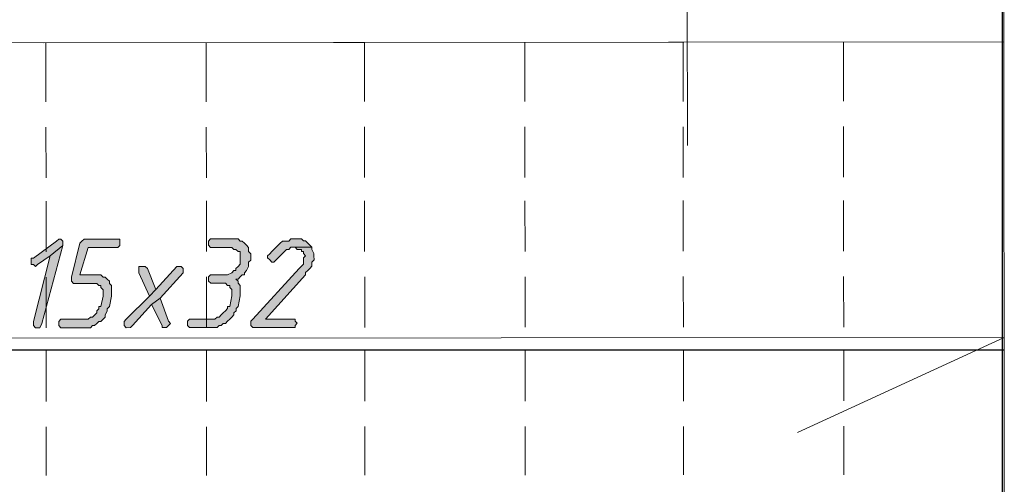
# Model space of a CAD drawing. Header units: inches. Extents: x -5850 to 5646, y 8947 to 13007.
# Tile 38 of 256: x -3155 to -2958, y 9406 to 9499. Entities that reach past the tile are written whole.
import ezdxf

# ---------------------------------------------------------------- set-up
doc = ezdxf.new("R2010")
doc.units = ezdxf.units.IN
doc.header["$MEASUREMENT"] = 0
doc.layers.add('at_Entity', color=7, linetype='Continuous')
doc.layers.add('at_Solid', color=7, linetype='Continuous')

msp = doc.modelspace()

# ---------------------------------------------------------------- hatches: boundary and pattern name
at = {"layer": 'at_Solid', "lineweight": 20}
for points in [[(-3147.57, 9455.25), (-3147.99, 9454.82), (-3152.63, 9451.44), (-3153.06, 9451.44), (-3153.05, 9450.17), (-3152.63, 9450.17), (-3152.21, 9449.75), (-3151.78, 9450.17), (-3149.25, 9451.87), (-3146.72, 9453.98), (-3146.72, 9454.82), (-3147.14, 9455.25)], [(-3146.72, 9453.98), (-3149.25, 9451.87), (-3152.62, 9438.76), (-3152.62, 9438.35), (-3152.62, 9437.92), (-3152.2, 9437.5), (-3151.35, 9437.5), (-3150.93, 9438.35)], [(-3136.16, 9455.26), (-3142.5, 9455.25), (-3142.92, 9454.83), (-3143.34, 9454.4), (-3145.03, 9447.64), (-3145.03, 9447.22), (-3145.03, 9446.8), (-3144.6, 9446.38), (-3139.96, 9446.38), (-3139.53, 9445.96), (-3139.11, 9445.96), (-3139.11, 9445.54), (-3138.69, 9445.12), (-3138.68, 9443.85), (-3139.11, 9441.74), (-3139.53, 9441.74), (-3139.53, 9441.31), (-3139.95, 9440.89), (-3139.95, 9440.47), (-3140.37, 9440.05), (-3140.79, 9439.62), (-3141.22, 9439.62), (-3141.64, 9439.2), (-3147.13, 9439.19), (-3147.55, 9438.77), (-3147.55, 9437.93), (-3147.13, 9437.5), (-3141.22, 9437.51), (-3140.79, 9437.93), (-3140.37, 9437.93), (-3139.95, 9438.36), (-3139.53, 9438.78), (-3139.1, 9438.78), (-3138.68, 9439.2), (-3138.26, 9439.62), (-3138.26, 9440.05), (-3137.84, 9440.89), (-3137.84, 9441.31), (-3137.42, 9441.74), (-3136.99, 9443.85), (-3137, 9444.69), (-3137, 9445.96), (-3137.42, 9446.38), (-3137.42, 9446.81), (-3137.85, 9447.23), (-3138.26, 9447.65), (-3138.69, 9447.65), (-3139.11, 9448.07), (-3143.33, 9448.07), (-3141.65, 9453.56), (-3135.74, 9453.57), (-3135.31, 9453.99), (-3135.32, 9455.26)], [(-3112.93, 9455.28), (-3117.15, 9455.27), (-3117.58, 9454.85), (-3117.58, 9454), (-3117.15, 9453.58), (-3112.93, 9453.59), (-3112.51, 9453.16), (-3112.08, 9453.16), (-3111.66, 9452.74), (-3111.23, 9452.74), (-3111.23, 9451.48), (-3111.23, 9450.21), (-3111.65, 9449.79), (-3112.08, 9449.36), (-3112.08, 9448.94), (-3112.5, 9448.94), (-3112.93, 9448.52), (-3113.77, 9448.09), (-3117.15, 9448.09), (-3117.57, 9447.67), (-3117.57, 9446.83), (-3117.14, 9446.4), (-3114.19, 9446.4), (-3113.77, 9445.98), (-3113.34, 9445.98), (-3113.34, 9445.56), (-3112.92, 9445.14), (-3112.92, 9443.87), (-3113.34, 9441.76), (-3113.76, 9441.76), (-3113.76, 9441.34), (-3114.18, 9440.91), (-3114.61, 9440.49), (-3115.03, 9440.07), (-3115.45, 9439.64), (-3115.87, 9439.64), (-3116.29, 9439.22), (-3121.36, 9439.22), (-3121.78, 9438.79), (-3121.78, 9437.95), (-3121.36, 9437.53), (-3115.87, 9437.53), (-3115.45, 9437.95), (-3115.02, 9437.96), (-3114.61, 9438.38), (-3114.18, 9438.38), (-3113.76, 9438.8), (-3113.34, 9439.22), (-3112.92, 9439.65), (-3112.49, 9440.07), (-3112.49, 9440.49), (-3112.07, 9440.91), (-3112.07, 9441.34), (-3111.65, 9441.76), (-3111.23, 9443.87), (-3111.23, 9444.72), (-3111.23, 9445.98), (-3111.65, 9446.41), (-3111.65, 9446.83), (-3112.08, 9447.25), (-3111.65, 9447.25), (-3111.23, 9447.67), (-3110.81, 9448.1), (-3110.39, 9448.1), (-3110.39, 9448.52), (-3109.96, 9448.94), (-3109.55, 9449.79), (-3109.55, 9450.64), (-3109.12, 9451.05), (-3109.13, 9452.32), (-3109.55, 9452.74), (-3109.55, 9453.59), (-3109.97, 9454.01), (-3110.39, 9454.43), (-3110.82, 9454.86), (-3111.24, 9454.86), (-3111.66, 9455.28), (-3112.08, 9455.28)], [(-3096.88, 9453.6), (-3100.68, 9453.6), (-3100.25, 9453.6), (-3099.83, 9453.18), (-3098.99, 9453.18), (-3098.99, 9452.75), (-3098.56, 9452.75), (-3098.56, 9452.33), (-3098.14, 9451.91), (-3098.56, 9451.49), (-3098.56, 9450.22), (-3098.99, 9449.8), (-3099.41, 9449.37), (-3108.69, 9439.23), (-3109.11, 9438.8), (-3109.11, 9437.96), (-3108.69, 9437.54), (-3100.24, 9437.54), (-3100.24, 9437.97), (-3099.82, 9438.39), (-3100.24, 9438.81), (-3100.24, 9439.23), (-3106.16, 9439.23), (-3098.14, 9448.11), (-3098.14, 9448.53), (-3097.72, 9448.95), (-3097.3, 9449.37), (-3096.87, 9449.8), (-3096.87, 9450.65), (-3096.45, 9451.07), (-3096.46, 9451.91), (-3096.46, 9452.33), (-3096.87, 9453.18)], [(-3100.26, 9455.29), (-3101.1, 9455.29), (-3101.52, 9454.86), (-3102.79, 9454.86), (-3103.21, 9454.44), (-3103.63, 9454.01), (-3104.06, 9453.6), (-3104.48, 9453.17), (-3104.9, 9452.75), (-3105.32, 9452.32), (-3105.75, 9451.9), (-3105.75, 9451.48), (-3105.32, 9451.06), (-3104.9, 9450.64), (-3104.48, 9450.64), (-3104.06, 9451.06), (-3103.63, 9451.48), (-3103.21, 9451.91), (-3102.79, 9452.33), (-3102.37, 9452.75), (-3101.94, 9453.17), (-3101.52, 9453.17), (-3101.1, 9453.6), (-3096.88, 9453.6), (-3097.3, 9454.02), (-3097.72, 9454.44), (-3098.14, 9454.87), (-3098.57, 9454.87), (-3098.99, 9455.29), (-3099.41, 9455.29)], [(-3123.48, 9449.78), (-3123.91, 9449.77), (-3128.12, 9445.13), (-3129.39, 9443.85), (-3134.03, 9439.2), (-3134.46, 9438.78), (-3134.46, 9437.94), (-3134.03, 9437.51), (-3133.19, 9437.52), (-3132.77, 9437.94), (-3128.97, 9442.17), (-3127.28, 9443.44), (-3122.64, 9448.51), (-3122.64, 9449.35), (-3123.06, 9449.78)], [(-3130.66, 9449.77), (-3131.51, 9449.77), (-3131.51, 9448.5), (-3129.39, 9443.85), (-3128.12, 9445.13), (-3129.82, 9449.35), (-3130.24, 9449.77)], [(-3127.28, 9443.44), (-3128.97, 9442.17), (-3126.85, 9437.94), (-3126.85, 9437.52), (-3126.01, 9437.52), (-3125.59, 9437.95), (-3125.16, 9438.37), (-3125.59, 9438.79)]]:
    msp.add_hatch(color=7, dxfattribs=at).paths.add_polyline_path(points)

# ---------------------------------------------------------------- linework, layer by layer
msp.add_lwpolyline([(-2958.31, 9433.03), (-3301.72, 9433.03), (-3302.07, 9819.22), (-2958.67, 9835.57), (-2958.67, 9228.53)])
at = {"layer": 'at_Entity', "color": 7, "lineweight": 20}
for p, q in [((-2958.26, 9381.49), (-2958.74, 9914.98)), ((-3021.71, 9473.95), (-3022, 9802.57)), ((-2958.37, 9494.7), (-2958.39, 9518.77)), ((-2958.37, 9494.7), (-3246.02, 9494.44)), ((-2958.37, 9494.7), (-3150.56, 9494.52)), ((-3150.12, 9482.7), (-3150.13, 9494.52)), ((-3118.02, 9482.73), (-3118.04, 9494.55)), ((-3086.35, 9482.75), (-3086.36, 9494.58)), ((-3054.24, 9482.78), (-3054.25, 9494.61)), ((-3022.56, 9482.81), (-3022.57, 9494.64)), ((-2990.46, 9482.84), (-2990.47, 9494.67)), ((-2958.36, 9482.87), (-2958.37, 9494.7)), ((-3150.11, 9467.49), (-3150.12, 9477.63)), ((-3118.01, 9467.52), (-3118.02, 9477.66)), ((-3086.33, 9467.55), (-3086.34, 9477.68)), ((-3054.23, 9467.58), (-3054.24, 9477.71)), ((-3022.55, 9467.6), (-3022.56, 9477.74)), ((-2990.45, 9467.63), (-2990.45, 9477.77)), ((-2958.34, 9467.66), (-2958.35, 9477.8)), ((-3150.1, 9452.71), (-3150.1, 9462.84)), ((-3118, 9452.74), (-3118.01, 9462.87)), ((-3086.32, 9452.76), (-3086.33, 9462.9)), ((-3054.21, 9452.79), (-3054.22, 9462.93)), ((-3022.54, 9452.82), (-3022.54, 9462.96)), ((-2990.43, 9452.85), (-2990.44, 9462.99)), ((-2958.33, 9452.88), (-2958.34, 9463.02)), ((-3147.99, 9454.82), (-3152.63, 9451.44)), ((-3150.93, 9438.35), (-3146.72, 9453.98)), ((-3146.72, 9453.98), (-3149.25, 9451.87)), ((-3149.25, 9451.87), (-3146.72, 9453.98)), ((-3147.57, 9455.25), (-3147.99, 9454.82)), ((-3147.57, 9455.25), (-3147.57, 9455.25)), ((-3147.14, 9455.25), (-3147.57, 9455.25)), ((-3146.72, 9454.82), (-3147.14, 9455.25)), ((-3146.72, 9453.98), (-3146.72, 9454.82)), ((-3143.34, 9454.4), (-3145.03, 9447.64)), ((-3142.92, 9454.83), (-3143.34, 9454.4)), ((-3143.33, 9448.07), (-3141.65, 9453.56)), ((-3142.5, 9455.25), (-3142.92, 9454.83)), ((-3136.16, 9455.26), (-3142.5, 9455.25)), ((-3141.65, 9453.56), (-3135.74, 9453.57)), ((-3135.32, 9455.26), (-3136.16, 9455.26)), ((-3135.74, 9453.57), (-3135.31, 9453.99)), ((-3135.31, 9453.99), (-3135.32, 9455.26)), ((-3117.15, 9455.27), (-3117.58, 9454.85)), ((-3117.58, 9454.85), (-3117.58, 9454)), ((-3117.58, 9454), (-3117.15, 9453.58)), ((-3112.93, 9455.28), (-3117.15, 9455.27)), ((-3117.15, 9453.58), (-3112.93, 9453.59)), ((-3112.08, 9455.28), (-3112.93, 9455.28)), ((-3112.93, 9453.59), (-3112.51, 9453.16)), ((-3111.66, 9455.28), (-3112.08, 9455.28)), ((-3111.24, 9454.86), (-3111.66, 9455.28)), ((-3110.82, 9454.86), (-3111.24, 9454.86)), ((-3110.39, 9454.43), (-3110.82, 9454.86)), ((-3109.97, 9454.01), (-3110.39, 9454.43)), ((-3109.55, 9453.59), (-3109.97, 9454.01)), ((-3109.55, 9452.74), (-3109.55, 9453.59)), ((-3109.55, 9453.59), (-3109.55, 9453.59)), ((-3104.06, 9453.6), (-3104.48, 9453.17)), ((-3103.63, 9454.01), (-3104.06, 9453.6)), ((-3103.21, 9454.44), (-3103.63, 9454.01)), ((-3102.79, 9454.86), (-3103.21, 9454.44)), ((-3103.21, 9454.44), (-3103.21, 9454.44)), ((-3101.52, 9454.86), (-3102.79, 9454.86)), ((-3101.1, 9455.29), (-3101.52, 9454.86)), ((-3101.52, 9453.17), (-3101.1, 9453.6)), ((-3100.26, 9455.29), (-3101.1, 9455.29)), ((-3101.1, 9453.6), (-3096.88, 9453.6)), ((-3096.88, 9453.6), (-3100.68, 9453.6)), ((-3100.68, 9453.6), (-3100.25, 9453.6)), ((-3099.41, 9455.29), (-3100.26, 9455.29)), ((-3100.25, 9453.6), (-3099.83, 9453.18)), ((-3098.99, 9455.29), (-3099.41, 9455.29)), ((-3098.57, 9454.87), (-3098.99, 9455.29)), ((-3098.14, 9454.87), (-3098.57, 9454.87)), ((-3097.72, 9454.44), (-3098.14, 9454.87)), ((-3097.3, 9454.02), (-3097.72, 9454.44)), ((-3096.88, 9453.6), (-3097.3, 9454.02)), ((-3096.87, 9453.18), (-3096.88, 9453.6)), ((-3149.25, 9451.87), (-3152.62, 9438.76)), ((-3151.78, 9450.17), (-3149.25, 9451.87)), ((-3112.51, 9453.16), (-3112.08, 9453.16)), ((-3112.08, 9453.16), (-3111.66, 9452.74)), ((-3111.66, 9452.74), (-3111.23, 9452.74)), ((-3111.23, 9452.74), (-3111.23, 9451.48)), ((-3109.13, 9452.32), (-3109.55, 9452.74)), ((-3109.12, 9451.05), (-3109.13, 9452.32)), ((-3105.32, 9452.32), (-3105.75, 9451.9)), ((-3105.75, 9451.9), (-3105.75, 9451.48)), ((-3104.9, 9452.75), (-3105.32, 9452.32)), ((-3105.32, 9452.32), (-3105.32, 9452.32)), ((-3104.48, 9453.17), (-3104.9, 9452.75)), ((-3103.63, 9451.48), (-3103.21, 9451.91)), ((-3103.21, 9451.91), (-3102.79, 9452.33)), ((-3102.79, 9452.33), (-3102.37, 9452.75)), ((-3102.79, 9452.33), (-3102.79, 9452.33)), ((-3102.37, 9452.75), (-3101.94, 9453.17)), ((-3101.94, 9453.17), (-3101.52, 9453.17)), ((-3099.83, 9453.18), (-3098.99, 9453.18)), ((-3098.99, 9453.18), (-3098.99, 9452.75)), ((-3098.99, 9452.75), (-3098.56, 9452.75)), ((-3098.56, 9452.75), (-3098.56, 9452.33)), ((-3098.56, 9452.33), (-3098.14, 9451.91)), ((-3098.14, 9451.91), (-3098.56, 9451.49)), ((-3096.46, 9452.33), (-3096.87, 9453.18)), ((-3096.46, 9451.91), (-3096.46, 9452.33)), ((-3096.45, 9451.07), (-3096.46, 9451.91)), ((-3152.63, 9451.44), (-3153.06, 9451.44)), ((-3153.06, 9451.44), (-3153.05, 9450.17)), ((-3153.05, 9450.17), (-3152.63, 9450.17)), ((-3152.63, 9450.17), (-3152.21, 9449.75)), ((-3152.21, 9449.75), (-3151.78, 9450.17)), ((-3152.21, 9449.75), (-3152.21, 9449.75)), ((-3130.66, 9449.77), (-3131.51, 9449.77)), ((-3131.51, 9449.77), (-3131.51, 9448.5)), ((-3130.24, 9449.77), (-3130.66, 9449.77)), ((-3129.82, 9449.35), (-3130.24, 9449.77)), ((-3123.91, 9449.77), (-3128.12, 9445.13)), ((-3123.48, 9449.78), (-3123.91, 9449.77)), ((-3123.06, 9449.78), (-3123.48, 9449.78)), ((-3122.64, 9449.35), (-3123.06, 9449.78)), ((-3111.65, 9449.79), (-3112.08, 9449.36)), ((-3111.23, 9450.21), (-3111.65, 9449.79)), ((-3111.23, 9451.48), (-3111.23, 9450.21)), ((-3109.96, 9448.94), (-3109.55, 9449.79)), ((-3109.55, 9450.64), (-3109.12, 9451.05)), ((-3109.55, 9449.79), (-3109.55, 9450.64)), ((-3105.75, 9451.48), (-3105.32, 9451.06)), ((-3105.32, 9451.06), (-3105.32, 9451.06)), ((-3105.32, 9451.06), (-3104.9, 9450.64)), ((-3104.9, 9450.64), (-3104.48, 9450.64)), ((-3104.48, 9450.64), (-3104.06, 9451.06)), ((-3104.06, 9451.06), (-3103.63, 9451.48)), ((-3098.99, 9449.8), (-3099.41, 9449.37)), ((-3098.56, 9450.22), (-3098.99, 9449.8)), ((-3098.56, 9451.49), (-3098.56, 9450.22)), ((-3097.3, 9449.37), (-3096.87, 9449.8)), ((-3096.87, 9450.65), (-3096.45, 9451.07)), ((-3096.87, 9449.8), (-3096.87, 9450.65)), ((-3150.08, 9437.5), (-3150.09, 9447.64)), ((-3145.03, 9447.64), (-3145.03, 9447.22)), ((-3139.11, 9448.07), (-3143.33, 9448.07)), ((-3138.69, 9447.65), (-3139.11, 9448.07)), ((-3138.26, 9447.65), (-3138.69, 9447.65)), ((-3137.85, 9447.23), (-3138.26, 9447.65)), ((-3131.51, 9448.5), (-3129.39, 9443.85)), ((-3128.12, 9445.13), (-3129.82, 9449.35)), ((-3127.28, 9443.44), (-3122.64, 9448.51)), ((-3122.64, 9448.51), (-3122.64, 9449.35)), ((-3117.98, 9437.53), (-3117.99, 9447.67)), ((-3117.15, 9448.09), (-3117.57, 9447.67)), ((-3117.57, 9447.67), (-3117.57, 9446.83)), ((-3113.77, 9448.09), (-3117.15, 9448.09)), ((-3112.93, 9448.52), (-3113.77, 9448.09)), ((-3112.5, 9448.94), (-3112.93, 9448.52)), ((-3112.08, 9448.94), (-3112.5, 9448.94)), ((-3112.08, 9449.36), (-3112.08, 9448.94)), ((-3111.65, 9447.25), (-3111.23, 9447.67)), ((-3111.23, 9447.67), (-3110.81, 9448.1)), ((-3110.81, 9448.1), (-3110.39, 9448.1)), ((-3110.39, 9448.52), (-3109.96, 9448.94)), ((-3110.39, 9448.1), (-3110.39, 9448.52)), ((-3099.41, 9449.37), (-3108.69, 9439.23)), ((-3106.16, 9439.23), (-3098.14, 9448.11)), ((-3098.14, 9448.53), (-3097.72, 9448.95)), ((-3098.14, 9448.11), (-3098.14, 9448.53)), ((-3097.72, 9448.95), (-3097.3, 9449.37)), ((-3086.3, 9437.56), (-3086.31, 9447.7)), ((-3054.2, 9437.59), (-3054.21, 9447.72)), ((-3022.52, 9437.61), (-3022.53, 9447.75)), ((-2990.42, 9437.64), (-2990.43, 9447.78)), ((-2958.31, 9437.67), (-2958.32, 9447.81)), ((-3145.03, 9447.22), (-3145.03, 9446.8)), ((-3145.03, 9446.8), (-3144.6, 9446.38)), ((-3144.6, 9446.38), (-3139.96, 9446.38)), ((-3139.96, 9446.38), (-3139.53, 9445.96)), ((-3139.53, 9445.96), (-3139.11, 9445.96)), ((-3139.11, 9445.96), (-3139.11, 9445.54)), ((-3137.42, 9446.81), (-3137.85, 9447.23)), ((-3137.85, 9447.23), (-3137.85, 9447.23)), ((-3137.42, 9446.38), (-3137.42, 9446.81)), ((-3137, 9445.96), (-3137.42, 9446.38)), ((-3137, 9444.69), (-3137, 9445.96)), ((-3117.57, 9446.83), (-3117.14, 9446.4)), ((-3117.14, 9446.4), (-3114.19, 9446.4)), ((-3114.19, 9446.4), (-3113.77, 9445.98)), ((-3113.77, 9445.98), (-3113.34, 9445.98)), ((-3113.34, 9445.98), (-3113.34, 9445.56)), ((-3111.65, 9446.83), (-3112.08, 9447.25)), ((-3112.08, 9447.25), (-3111.65, 9447.25)), ((-3111.65, 9446.41), (-3111.65, 9446.83)), ((-3111.23, 9445.98), (-3111.65, 9446.41)), ((-3111.23, 9444.72), (-3111.23, 9445.98)), ((-3139.11, 9445.54), (-3138.69, 9445.12)), ((-3138.68, 9443.85), (-3139.11, 9441.74)), ((-3138.69, 9445.12), (-3138.68, 9443.85)), ((-3137.42, 9441.74), (-3136.99, 9443.85)), ((-3136.99, 9443.85), (-3137, 9444.69)), ((-3129.39, 9443.85), (-3134.03, 9439.2)), ((-3128.12, 9445.13), (-3129.39, 9443.85)), ((-3129.39, 9443.85), (-3128.12, 9445.13)), ((-3113.34, 9445.56), (-3112.92, 9445.14)), ((-3112.92, 9443.87), (-3113.34, 9441.76)), ((-3112.92, 9445.14), (-3112.92, 9443.87)), ((-3111.65, 9441.76), (-3111.23, 9443.87)), ((-3111.23, 9443.87), (-3111.23, 9444.72)), ((-3139.11, 9441.74), (-3139.53, 9441.74)), ((-3139.53, 9441.74), (-3139.53, 9441.31)), ((-3137.84, 9441.31), (-3137.42, 9441.74)), ((-3132.77, 9437.94), (-3128.97, 9442.17)), ((-3127.28, 9443.44), (-3128.97, 9442.17)), ((-3128.97, 9442.17), (-3127.28, 9443.44)), ((-3128.97, 9442.17), (-3126.85, 9437.94)), ((-3125.59, 9438.79), (-3127.28, 9443.44)), ((-3113.34, 9441.76), (-3113.76, 9441.76)), ((-3113.76, 9441.76), (-3113.76, 9441.34)), ((-3112.07, 9441.34), (-3111.65, 9441.76)), ((-3140.37, 9440.05), (-3140.79, 9439.62)), ((-3139.95, 9440.47), (-3140.37, 9440.05)), ((-3139.53, 9441.31), (-3139.95, 9440.89)), ((-3139.95, 9440.89), (-3139.95, 9440.47)), ((-3138.26, 9440.05), (-3137.84, 9440.89)), ((-3138.26, 9439.62), (-3138.26, 9440.05)), ((-3137.84, 9440.89), (-3137.84, 9441.31)), ((-3115.03, 9440.07), (-3115.45, 9439.64)), ((-3114.61, 9440.49), (-3115.03, 9440.07)), ((-3115.03, 9440.07), (-3115.03, 9440.07)), ((-3114.18, 9440.91), (-3114.61, 9440.49)), ((-3113.76, 9441.34), (-3114.18, 9440.91)), ((-3112.92, 9439.65), (-3112.49, 9440.07)), ((-3112.49, 9440.49), (-3112.07, 9440.91)), ((-3112.49, 9440.07), (-3112.49, 9440.49)), ((-3112.07, 9440.91), (-3112.07, 9441.34)), ((-3152.62, 9438.76), (-3152.62, 9438.35)), ((-3152.62, 9438.35), (-3152.62, 9437.92)), ((-3152.62, 9437.92), (-3152.2, 9437.5)), ((-3151.35, 9437.5), (-3150.93, 9438.35)), ((-3147.13, 9439.19), (-3147.55, 9438.77)), ((-3147.55, 9438.77), (-3147.55, 9437.93)), ((-3147.55, 9437.93), (-3147.13, 9437.5)), ((-3141.64, 9439.2), (-3147.13, 9439.19)), ((-3141.22, 9439.62), (-3141.64, 9439.2)), ((-3140.79, 9439.62), (-3141.22, 9439.62)), ((-3141.22, 9437.51), (-3140.79, 9437.93)), ((-3140.79, 9437.93), (-3140.37, 9437.93)), ((-3140.37, 9437.93), (-3139.95, 9438.36)), ((-3139.95, 9438.36), (-3139.53, 9438.78)), ((-3139.53, 9438.78), (-3139.1, 9438.78)), ((-3139.1, 9438.78), (-3138.68, 9439.2)), ((-3138.68, 9439.2), (-3138.26, 9439.62)), ((-3134.03, 9439.2), (-3134.46, 9438.78)), ((-3134.46, 9438.78), (-3134.46, 9437.94)), ((-3134.46, 9437.94), (-3134.03, 9437.51)), ((-3133.19, 9437.52), (-3132.77, 9437.94)), ((-3126.85, 9437.94), (-3126.85, 9437.52)), ((-3126.01, 9437.52), (-3125.59, 9437.95)), ((-3125.16, 9438.37), (-3125.59, 9438.79)), ((-3125.59, 9437.95), (-3125.16, 9438.37)), ((-3121.36, 9439.22), (-3121.78, 9438.79)), ((-3121.78, 9438.79), (-3121.78, 9437.95)), ((-3121.78, 9437.95), (-3121.36, 9437.53)), ((-3116.29, 9439.22), (-3121.36, 9439.22)), ((-3115.87, 9439.64), (-3116.29, 9439.22)), ((-3115.45, 9439.64), (-3115.87, 9439.64)), ((-3115.87, 9437.53), (-3115.45, 9437.95)), ((-3115.45, 9437.95), (-3115.02, 9437.96)), ((-3115.02, 9437.96), (-3114.61, 9438.38)), ((-3114.61, 9438.38), (-3114.18, 9438.38)), ((-3114.18, 9438.38), (-3113.76, 9438.8)), ((-3113.76, 9438.8), (-3113.34, 9439.22)), ((-3113.34, 9439.22), (-3112.92, 9439.65)), ((-3108.69, 9439.23), (-3109.11, 9438.8)), ((-3109.11, 9438.8), (-3109.11, 9437.96)), ((-3109.11, 9437.96), (-3108.69, 9437.54)), ((-3100.24, 9439.23), (-3106.16, 9439.23)), ((-3100.24, 9438.81), (-3100.24, 9439.23)), ((-3099.82, 9438.39), (-3100.24, 9438.81)), ((-3100.24, 9437.97), (-3099.82, 9438.39)), ((-3100.24, 9437.54), (-3100.24, 9437.97)), ((-3152.2, 9437.5), (-3151.35, 9437.5)), ((-3147.13, 9437.5), (-3141.22, 9437.51)), ((-3134.03, 9437.51), (-3133.19, 9437.52)), ((-3126.85, 9437.52), (-3126.01, 9437.52)), ((-3121.36, 9437.53), (-3115.87, 9437.53)), ((-3108.69, 9437.54), (-3100.24, 9437.54)), ((-3301.73, 9435.26), (-2958.31, 9435.56)), ((-2958.31, 9435.56), (-2999.69, 9416.52)), ((-3150.07, 9422.72), (-3150.08, 9432.85)), ((-3117.97, 9422.75), (-3117.98, 9432.88)), ((-3086.29, 9422.78), (-3086.3, 9432.91)), ((-3054.19, 9422.8), (-3054.2, 9432.94)), ((-3022.51, 9422.83), (-3022.52, 9432.97)), ((-2990.41, 9422.86), (-2990.41, 9433)), ((-2958.3, 9422.89), (-2958.31, 9433.03)), ((-3150.06, 9407.93), (-3150.06, 9417.65)), ((-3117.96, 9407.96), (-3117.97, 9417.68)), ((-3086.28, 9407.99), (-3086.29, 9417.71)), ((-3054.17, 9408.02), (-3054.18, 9417.74)), ((-3022.5, 9408.05), (-3022.5, 9417.76)), ((-2990.39, 9408.08), (-2990.4, 9417.79)), ((-2958.29, 9408.11), (-2958.3, 9417.82))]:
    msp.add_line(p, q, dxfattribs=at)

doc.saveas('drawing.dxf')
